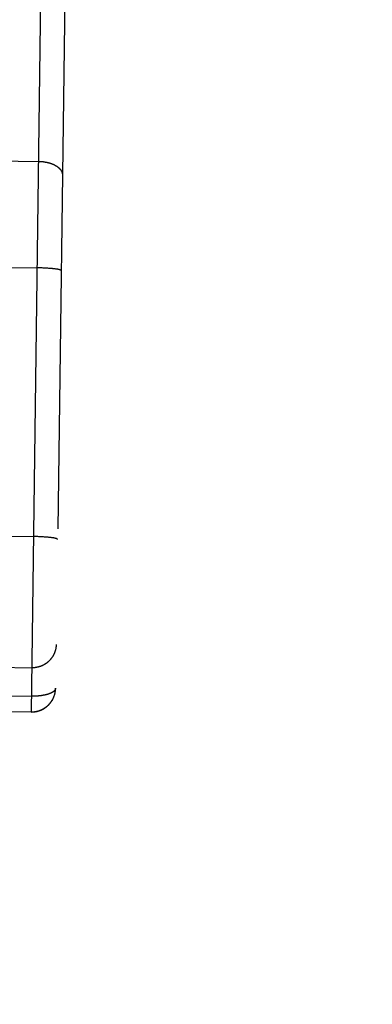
# Model space of a CAD drawing. Header units: inches. Extents: x 0 to 227, y 0 to 147.
# Tile 102 of 247: x 78.327 to 78.696, y 76.102 to 77.133. Entities that reach past the tile are written whole.
import ezdxf

# ---------------------------------------------------------------- set-up
doc = ezdxf.new("R2010")
doc.units = ezdxf.units.IN
doc.header["$LTSCALE"] = 12.466667
doc.header["$MEASUREMENT"] = 0
doc.linetypes.add('HIDDEN', pattern=[0.2, 0.1, -0.1])
doc.layers.get('0').update_dxf_attribs({"linetype": 'CONTINUOUS'})
doc.layers.add('DEFAULT_2', color=8, linetype='HIDDEN')
doc.layers.add('DIMENSIONS', color=7, linetype='CONTINUOUS')
doc.styles.get("Standard").update_dxf_attribs({"font": 'txt', "width": 0.8})
doc.dimstyles.new('DIMSTYLE_2', dxfattribs={"dimtxt": 1, "dimasz": 1.333333, "dimexe": 0.09, "dimexo": 0.07, "dimgap": 0.0375, "dimtad": 0, "dimtih": 1, "dimtoh": 1, "dimzin": 4, "dimdsep": 46, "dimtxsty": 'Standard', "dimblk": '_FILLED', "dimblk1": '_FILLED', "dimblk2": '_FILLED', "dimcen": 0.09, "dimadec": 0, "dimazin": 0, "dimtfac": 1, "dimtofl": 0, "dimtmove": 0, "dimatfit": 3, "dimldrblk": '_FILLED', "dimfxl": 0, "dimtolj": 1, "dimtzin": 4, "dimarcsym": 0})

# ---------------------------------------------------------------- blocks, each defined once
blk = doc.blocks.new('_FILLED')
at = {"color": 0, "linetype": 'ByBlock'}
blk.add_solid([(0, 0), (-1, 0.2), (-1, -0.2)], dxfattribs=at)
blk = doc.blocks.new('*D40')
at = {"layer": 'DIMENSIONS', "color": 2, "linetype": 'Continuous'}
for p, q in [((75.7948, 72.2559), (73.1281, 72.2559)), ((78.7948, 72.2559), (81.5599, 72.2559))]:
    blk.add_line(p, q, dxfattribs=at)
at = {"layer": 'DIMENSIONS', "color": 2, "linetype": 'Continuous', "xscale": 1.3333333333, "yscale": 1.3333333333, "zscale": 1.3333333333}
blk.add_blockref('_FILLED', (75.7948, 72.2559), dxfattribs=at)
at = {"layer": 'DIMENSIONS', "color": 2, "linetype": 'Continuous', "xscale": 1.3333333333, "yscale": 1.3333333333, "zscale": 1.3333333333, "rotation": 180}
blk.add_blockref('_FILLED', (78.7948, 72.2559), dxfattribs=at)
at = {"layer": 'DIMENSIONS', "color": 2, "linetype": 'Continuous', "insert": (82.0599, 72.7559), "char_height": 1, "width": 3.2, "attachment_point": 1, "line_spacing_factor": 0.9}
blk.add_mtext('3.00', dxfattribs=at)

msp = doc.modelspace()

# ---------------------------------------------------------------- linework, layer by layer
at = {"layer": 'DEFAULT_2', "color": 8, "linetype": 'HIDDEN'}
for p, q in [((78.3388, 76.4084), (78.3582, 77.872)), ((78.3829, 77.8466), (78.3641, 76.4333)), ((77.6961, 76.9933), (78.3464, 76.9846)), ((77.694, 76.8819), (78.3449, 76.8732)), ((78.346, 76.8732), (78.3449, 76.8732)), ((78.347, 76.8732), (78.346, 76.8732)), ((78.3481, 76.8731), (78.347, 76.8732)), ((78.3491, 76.8731), (78.3481, 76.8731)), ((78.3502, 76.8731), (78.3491, 76.8731)), ((78.3512, 76.873), (78.3502, 76.8731)), ((78.3522, 76.873), (78.3512, 76.873)), ((78.3532, 76.8729), (78.3522, 76.873)), ((78.3542, 76.8729), (78.3532, 76.8729)), ((78.3552, 76.8728), (78.3542, 76.8729)), ((78.3561, 76.8728), (78.3552, 76.8728)), ((78.357, 76.8727), (78.3561, 76.8728)), ((78.3579, 76.8727), (78.357, 76.8727)), ((78.3588, 76.8726), (78.3579, 76.8727)), ((78.3597, 76.8725), (78.3588, 76.8726)), ((78.3602, 76.8725), (78.3597, 76.8725)), ((78.3608, 76.8724), (78.3602, 76.8725)), ((78.3613, 76.8723), (78.3608, 76.8724)), ((78.3619, 76.8723), (78.3613, 76.8723)), ((78.3624, 76.8722), (78.3619, 76.8723)), ((78.3629, 76.8722), (78.3624, 76.8722)), ((78.3633, 76.8721), (78.3629, 76.8722)), ((78.3638, 76.8721), (78.3633, 76.8721)), ((78.3643, 76.872), (78.3638, 76.8721)), ((78.3647, 76.8719), (78.3643, 76.872)), ((78.3651, 76.8719), (78.3647, 76.8719)), ((77.6902, 76.6006), (78.3412, 76.5919)), ((78.3423, 76.5919), (78.3412, 76.5919)), ((78.3433, 76.5919), (78.3423, 76.5919)), ((78.3444, 76.5919), (78.3433, 76.5919)), ((78.3454, 76.5919), (78.3444, 76.5919)), ((78.3464, 76.5918), (78.3454, 76.5919)), ((78.3475, 76.5918), (78.3464, 76.5918)), ((78.3485, 76.5917), (78.3475, 76.5918)), ((78.3495, 76.5917), (78.3485, 76.5917)), ((78.3504, 76.5916), (78.3495, 76.5917)), ((78.3514, 76.5916), (78.3504, 76.5916)), ((78.3524, 76.5915), (78.3514, 76.5916)), ((78.3533, 76.5915), (78.3524, 76.5915)), ((78.3542, 76.5914), (78.3533, 76.5915)), ((78.3551, 76.5913), (78.3542, 76.5914)), ((78.356, 76.5912), (78.3551, 76.5913)), ((78.3565, 76.5912), (78.356, 76.5912)), ((78.3571, 76.5911), (78.3565, 76.5912)), ((78.3576, 76.5911), (78.3571, 76.5911)), ((78.3581, 76.591), (78.3576, 76.5911)), ((78.3586, 76.591), (78.3581, 76.591)), ((78.3591, 76.5909), (78.3586, 76.591)), ((78.3596, 76.5909), (78.3591, 76.5909)), ((78.3601, 76.5908), (78.3596, 76.5909)), ((78.3605, 76.5907), (78.3601, 76.5908)), ((78.361, 76.5907), (78.3605, 76.5907)), ((78.3614, 76.5906), (78.361, 76.5907)), ((77.6894, 76.4632), (78.3394, 76.4546)), ((78.092, 76.4281), (78.3393, 76.4248)), ((78.3618, 76.423), (78.362, 76.4235)), ((78.362, 76.4234), (78.3621, 76.4238)), ((78.3621, 76.4237), (78.3623, 76.4241)), ((78.3622, 76.424), (78.3624, 76.4245)), ((78.3624, 76.4243), (78.3625, 76.4248)), ((78.3625, 76.4247), (78.3626, 76.4251)), ((78.3626, 76.425), (78.3627, 76.4254)), ((78.3627, 76.4253), (78.3629, 76.4258)), ((78.3628, 76.4257), (78.363, 76.4261)), ((78.3629, 76.426), (78.3631, 76.4264)), ((78.363, 76.4263), (78.3632, 76.4268)), ((78.3631, 76.4267), (78.3633, 76.4271)), ((78.3632, 76.427), (78.3633, 76.4274)), ((78.3633, 76.4273), (78.3634, 76.4278)), ((78.3634, 76.4277), (78.3635, 76.4281)), ((78.3635, 76.428), (78.3636, 76.4284)), ((78.3636, 76.4287), (78.3637, 76.4291)), ((78.3636, 76.4284), (78.3636, 76.4288)), ((78.3637, 76.4291), (78.3638, 76.4295)), ((78.3638, 76.4298), (78.3639, 76.4302)), ((78.3638, 76.4294), (78.3638, 76.4298)), ((78.3638, 76.4295), (78.3638, 76.4298)), ((78.3639, 76.4301), (78.3639, 76.4305)), ((78.0718, 76.412), (78.3388, 76.4085))]:
    msp.add_line(p, q, dxfattribs=at)
for points in [[(78.3464, 76.9846), (78.3468, 76.9846), (78.3471, 76.9846), (78.3475, 76.9846), (78.3478, 76.9846), (78.3482, 76.9846), (78.3485, 76.9846), (78.3489, 76.9845), (78.3492, 76.9845), (78.3496, 76.9845), (78.3499, 76.9845), (78.3503, 76.9844), (78.3506, 76.9844), (78.351, 76.9844), (78.3513, 76.9843), (78.3516, 76.9843), (78.352, 76.9842), (78.3523, 76.9842), (78.3527, 76.9841), (78.353, 76.9841), (78.3533, 76.984), (78.3537, 76.984), (78.354, 76.9839), (78.3543, 76.9838), (78.3547, 76.9838), (78.355, 76.9837), (78.3553, 76.9836), (78.3557, 76.9835), (78.356, 76.9835), (78.3563, 76.9834), (78.3566, 76.9833), (78.3569, 76.9832), (78.3573, 76.9831), (78.3576, 76.983), (78.3579, 76.983), (78.3582, 76.9829), (78.3585, 76.9828), (78.3588, 76.9827), (78.3591, 76.9826), (78.3594, 76.9825), (78.3597, 76.9824), (78.36, 76.9822), (78.3603, 76.9821), (78.3606, 76.982), (78.3609, 76.9819), (78.3611, 76.9818), (78.3614, 76.9817), (78.3617, 76.9816), (78.362, 76.9814), (78.3622, 76.9813), (78.3625, 76.9812), (78.3628, 76.9811), (78.363, 76.9809), (78.3633, 76.9808), (78.3636, 76.9807), (78.3638, 76.9805), (78.364, 76.9804), (78.3643, 76.9802), (78.3645, 76.9801), (78.3648, 76.9799), (78.365, 76.9798), (78.3652, 76.9797), (78.3655, 76.9795), (78.3657, 76.9794), (78.3659, 76.9792), (78.3661, 76.979), (78.3663, 76.9789), (78.3665, 76.9787), (78.3667, 76.9786), (78.3669, 76.9784), (78.3671, 76.9783), (78.3673, 76.9781), (78.3675, 76.9779), (78.3677, 76.9778), (78.3679, 76.9776), (78.368, 76.9774), (78.3682, 76.9772), (78.3684, 76.9771), (78.3685, 76.9769), (78.3687, 76.9767), (78.3688, 76.9766), (78.369, 76.9764), (78.3691, 76.9762), (78.3693, 76.976), (78.3694, 76.9758), (78.3695, 76.9757), (78.3697, 76.9755), (78.3698, 76.9753), (78.3699, 76.9751), (78.37, 76.9749), (78.3701, 76.9747), (78.3702, 76.9746), (78.3703, 76.9744), (78.3704, 76.9742), (78.3705, 76.974), (78.3706, 76.9738), (78.3707, 76.9736), (78.3707, 76.9734), (78.3708, 76.9732), (78.3709, 76.9731), (78.3709, 76.9729), (78.371, 76.9727), (78.371, 76.9725), (78.3711, 76.9723), (78.3711, 76.9721), (78.3711, 76.9719), (78.3712, 76.9717), (78.3712, 76.9715), (78.3712, 76.9713), (78.3712, 76.9711), (78.3712, 76.9709), (78.3712, 76.9707), (78.3712, 76.9706)], [(78.3699, 76.8703), (78.3699, 76.8703), (78.3699, 76.8703), (78.3699, 76.8704), (78.3699, 76.8704), (78.3699, 76.8704), (78.3698, 76.8705), (78.3698, 76.8705), (78.3698, 76.8706), (78.3697, 76.8706), (78.3697, 76.8706), (78.3696, 76.8707), (78.3696, 76.8707), (78.3695, 76.8707), (78.3694, 76.8708), (78.3694, 76.8708), (78.3693, 76.8708), (78.3692, 76.8709), (78.3691, 76.8709), (78.369, 76.871), (78.3689, 76.871), (78.3688, 76.871), (78.3687, 76.8711), (78.3686, 76.8711), (78.3685, 76.8711), (78.3684, 76.8712), (78.3683, 76.8712), (78.3682, 76.8712), (78.368, 76.8713), (78.3679, 76.8713), (78.3677, 76.8714), (78.3676, 76.8714), (78.3674, 76.8714), (78.3673, 76.8715), (78.3671, 76.8715), (78.367, 76.8715), (78.3668, 76.8716), (78.3666, 76.8716), (78.3665, 76.8716), (78.3663, 76.8717), (78.3661, 76.8717), (78.3659, 76.8717), (78.3657, 76.8718), (78.3655, 76.8718), (78.3651, 76.8719)], [(78.3662, 76.589), (78.3662, 76.589), (78.3662, 76.5891), (78.3662, 76.5891), (78.3661, 76.5891), (78.3661, 76.5892), (78.3661, 76.5892), (78.3661, 76.5893), (78.366, 76.5893), (78.366, 76.5893), (78.3659, 76.5894), (78.3659, 76.5894), (78.3658, 76.5894), (78.3658, 76.5895), (78.3657, 76.5895), (78.3656, 76.5896), (78.3656, 76.5896), (78.3655, 76.5896), (78.3654, 76.5897), (78.3653, 76.5897), (78.3652, 76.5897), (78.3651, 76.5898), (78.365, 76.5898), (78.3649, 76.5898), (78.3648, 76.5899), (78.3647, 76.5899), (78.3645, 76.59), (78.3644, 76.59), (78.3643, 76.59), (78.3641, 76.5901), (78.364, 76.5901), (78.3639, 76.5901), (78.3637, 76.5902), (78.3636, 76.5902), (78.3634, 76.5902), (78.3632, 76.5903), (78.3631, 76.5903), (78.3629, 76.5903), (78.3627, 76.5904), (78.3625, 76.5904), (78.3624, 76.5904), (78.3622, 76.5905), (78.362, 76.5905), (78.3618, 76.5905), (78.3614, 76.5906)], [(78.3647, 76.4791), (78.3647, 76.4788), (78.3647, 76.4784), (78.3647, 76.4781), (78.3647, 76.4777), (78.3646, 76.4774), (78.3646, 76.477), (78.3646, 76.4767), (78.3645, 76.4763), (78.3645, 76.476), (78.3644, 76.4756), (78.3644, 76.4753), (78.3643, 76.4749), (78.3642, 76.4746), (78.3642, 76.4743), (78.3641, 76.4739), (78.364, 76.4736), (78.3639, 76.4732), (78.3638, 76.4729), (78.3637, 76.4726), (78.3636, 76.4722), (78.3635, 76.4719), (78.3634, 76.4716), (78.3633, 76.4712), (78.3632, 76.4709), (78.3631, 76.4706), (78.363, 76.4703), (78.3628, 76.4699), (78.3627, 76.4696), (78.3625, 76.4693), (78.3624, 76.469), (78.3622, 76.4687), (78.3621, 76.4684), (78.3619, 76.468), (78.3618, 76.4677), (78.3616, 76.4674), (78.3614, 76.4671), (78.3613, 76.4668), (78.3611, 76.4665), (78.3609, 76.4662), (78.3607, 76.4659), (78.3605, 76.4656), (78.3603, 76.4653), (78.3601, 76.4651), (78.3599, 76.4648), (78.3597, 76.4645), (78.3595, 76.4642), (78.3593, 76.4639), (78.3591, 76.4637), (78.3588, 76.4634), (78.3586, 76.4631), (78.3584, 76.4629), (78.3581, 76.4626), (78.3579, 76.4624), (78.3577, 76.4621), (78.3574, 76.4619), (78.3572, 76.4616), (78.3569, 76.4614), (78.3566, 76.4611), (78.3564, 76.4609), (78.3561, 76.4607), (78.3559, 76.4605), (78.3556, 76.4602), (78.3553, 76.46), (78.355, 76.4598), (78.3548, 76.4596), (78.3545, 76.4594), (78.3542, 76.4592), (78.3539, 76.459), (78.3536, 76.4588), (78.3533, 76.4586), (78.353, 76.4584), (78.3527, 76.4582), (78.3524, 76.458), (78.3521, 76.4579), (78.3518, 76.4577), (78.3515, 76.4575), (78.3512, 76.4574), (78.3509, 76.4572), (78.3506, 76.457), (78.3503, 76.4569), (78.3499, 76.4567), (78.3496, 76.4566), (78.3493, 76.4565), (78.349, 76.4563), (78.3487, 76.4562), (78.3483, 76.4561), (78.348, 76.456), (78.3477, 76.4559), (78.3473, 76.4558), (78.347, 76.4556), (78.3467, 76.4556), (78.3463, 76.4555), (78.346, 76.4554), (78.3456, 76.4553), (78.3453, 76.4552), (78.345, 76.4551), (78.3446, 76.4551), (78.3443, 76.455), (78.3439, 76.4549), (78.3436, 76.4549), (78.3432, 76.4548), (78.3429, 76.4548), (78.3425, 76.4547), (78.3422, 76.4547), (78.3418, 76.4547), (78.3415, 76.4546), (78.3411, 76.4546), (78.3408, 76.4546), (78.3404, 76.4546), (78.3401, 76.4546), (78.3397, 76.4546), (78.3394, 76.4546)], [(78.3641, 76.4333), (78.3641, 76.4331), (78.3641, 76.433), (78.3641, 76.4329), (78.3641, 76.4328), (78.364, 76.4327), (78.364, 76.4325), (78.364, 76.4324), (78.3639, 76.4323), (78.3639, 76.4322), (78.3639, 76.4321), (78.3638, 76.4319), (78.3637, 76.4318), (78.3637, 76.4317), (78.3636, 76.4316), (78.3635, 76.4315), (78.3635, 76.4314), (78.3634, 76.4312), (78.3633, 76.4311), (78.3632, 76.431), (78.3631, 76.4309), (78.363, 76.4308), (78.3629, 76.4307), (78.3628, 76.4305), (78.3627, 76.4304), (78.3626, 76.4303), (78.3625, 76.4302), (78.3623, 76.4301), (78.3622, 76.43), (78.3621, 76.4299), (78.3619, 76.4298), (78.3618, 76.4296), (78.3617, 76.4295), (78.3615, 76.4294), (78.3613, 76.4293), (78.3612, 76.4292), (78.361, 76.4291), (78.3609, 76.429), (78.3607, 76.4289), (78.3605, 76.4288), (78.3603, 76.4287), (78.3601, 76.4286), (78.36, 76.4285), (78.3598, 76.4284), (78.3596, 76.4283), (78.3594, 76.4282), (78.3592, 76.4281), (78.3589, 76.428), (78.3587, 76.4279), (78.3585, 76.4278), (78.3583, 76.4277), (78.3581, 76.4277), (78.3579, 76.4276), (78.3576, 76.4275), (78.3574, 76.4274), (78.3572, 76.4273), (78.3569, 76.4272), (78.3567, 76.4271), (78.3564, 76.4271), (78.3562, 76.427), (78.3559, 76.4269), (78.3557, 76.4268), (78.3554, 76.4267), (78.3551, 76.4267), (78.3549, 76.4266), (78.3546, 76.4265), (78.3543, 76.4264), (78.3541, 76.4264), (78.3538, 76.4263), (78.3535, 76.4262), (78.3532, 76.4262), (78.3529, 76.4261), (78.3527, 76.4261), (78.3524, 76.426), (78.3521, 76.4259), (78.3518, 76.4259), (78.3515, 76.4258), (78.3512, 76.4258), (78.3509, 76.4257), (78.3506, 76.4256), (78.3503, 76.4256), (78.35, 76.4255), (78.3496, 76.4255), (78.3493, 76.4255), (78.349, 76.4254), (78.3487, 76.4254), (78.3484, 76.4253), (78.3481, 76.4253), (78.3477, 76.4252), (78.3474, 76.4252), (78.3471, 76.4252), (78.3468, 76.4251), (78.3464, 76.4251), (78.3461, 76.4251), (78.3458, 76.425), (78.3454, 76.425), (78.3451, 76.425), (78.3448, 76.425), (78.3444, 76.4249), (78.3441, 76.4249), (78.3438, 76.4249), (78.3434, 76.4249), (78.3431, 76.4249), (78.3428, 76.4249), (78.3424, 76.4248), (78.3421, 76.4248), (78.3417, 76.4248), (78.3414, 76.4248), (78.341, 76.4248), (78.3407, 76.4248), (78.3404, 76.4248), (78.34, 76.4248), (78.3397, 76.4248), (78.3393, 76.4248)], [(78.3639, 76.4305), (78.364, 76.4308), (78.364, 76.4312), (78.364, 76.4315), (78.364, 76.4319), (78.3641, 76.4322), (78.3641, 76.4326), (78.3641, 76.4329), (78.3641, 76.4333)], [(78.3388, 76.4084), (78.339, 76.4083), (78.3393, 76.4083), (78.3396, 76.4084), (78.3399, 76.4084), (78.3402, 76.4084), (78.3405, 76.4084), (78.3408, 76.4084), (78.3411, 76.4084), (78.3414, 76.4085), (78.3417, 76.4085), (78.342, 76.4085), (78.3423, 76.4086), (78.3426, 76.4086), (78.3429, 76.4086), (78.3432, 76.4087), (78.3435, 76.4087), (78.3438, 76.4088), (78.3441, 76.4089), (78.3444, 76.4089), (78.3447, 76.409), (78.345, 76.4091), (78.3453, 76.4091), (78.3457, 76.4092), (78.346, 76.4093), (78.3463, 76.4094), (78.3467, 76.4095), (78.347, 76.4096), (78.3473, 76.4098), (78.3476, 76.4099), (78.348, 76.41), (78.3483, 76.4101), (78.3486, 76.4102), (78.3489, 76.4104), (78.3492, 76.4105), (78.3496, 76.4107), (78.3499, 76.4108), (78.3502, 76.411), (78.3505, 76.4111), (78.3508, 76.4113), (78.3511, 76.4114), (78.3514, 76.4116), (78.3517, 76.4118), (78.352, 76.412), (78.3523, 76.4122), (78.3526, 76.4123), (78.3529, 76.4125), (78.3532, 76.4127), (78.3535, 76.4129), (78.3537, 76.4131), (78.354, 76.4133), (78.3543, 76.4135), (78.3546, 76.4138), (78.3548, 76.414), (78.3551, 76.4142), (78.3554, 76.4144), (78.3556, 76.4146), (78.3559, 76.4149), (78.3561, 76.4151), (78.3564, 76.4154), (78.3566, 76.4156), (78.3569, 76.4158), (78.3571, 76.4161), (78.3574, 76.4164), (78.3576, 76.4166), (78.3578, 76.4169), (78.3581, 76.4171), (78.3583, 76.4174), (78.3585, 76.4177), (78.3587, 76.4179), (78.3589, 76.4182), (78.3591, 76.4185), (78.3594, 76.4188), (78.3596, 76.4191), (78.3598, 76.4194), (78.3599, 76.4197), (78.3601, 76.4199), (78.3603, 76.4202), (78.3605, 76.4205), (78.3607, 76.4208), (78.3609, 76.4212), (78.361, 76.4215), (78.3612, 76.4218), (78.3614, 76.4221), (78.3615, 76.4224), (78.3617, 76.4227), (78.3619, 76.4232)], [(78.3388, 76.4085), (78.3391, 76.4085), (78.3395, 76.4085), (78.3398, 76.4085), (78.3401, 76.4085), (78.3405, 76.4085), (78.3408, 76.4085), (78.3412, 76.4086), (78.3415, 76.4086), (78.3419, 76.4086), (78.3422, 76.4087), (78.3425, 76.4087), (78.3429, 76.4088), (78.3432, 76.4088), (78.3436, 76.4089), (78.3439, 76.4089), (78.3442, 76.409), (78.3446, 76.4091), (78.3449, 76.4092), (78.3452, 76.4092), (78.3456, 76.4093), (78.3459, 76.4094), (78.3462, 76.4095), (78.3466, 76.4096), (78.3469, 76.4097), (78.3472, 76.4098), (78.3475, 76.4099), (78.3479, 76.4101), (78.3482, 76.4102), (78.3485, 76.4103), (78.3488, 76.4104), (78.3491, 76.4106), (78.3494, 76.4107), (78.3498, 76.4109), (78.3501, 76.411), (78.3504, 76.4112), (78.3507, 76.4113), (78.351, 76.4115), (78.3513, 76.4117), (78.3516, 76.4118), (78.3519, 76.412), (78.3522, 76.4122), (78.3525, 76.4124), (78.3528, 76.4125), (78.353, 76.4127), (78.3533, 76.4129), (78.3536, 76.4131), (78.3539, 76.4133), (78.3542, 76.4135), (78.3544, 76.4138), (78.3547, 76.414), (78.355, 76.4142), (78.3552, 76.4144), (78.3555, 76.4146), (78.3558, 76.4149), (78.356, 76.4151), (78.3563, 76.4153), (78.3565, 76.4156), (78.3568, 76.4158), (78.357, 76.4161), (78.3572, 76.4163), (78.3575, 76.4166), (78.3577, 76.4168), (78.3579, 76.4171), (78.3582, 76.4173), (78.3584, 76.4176), (78.3586, 76.4179), (78.3588, 76.4181), (78.359, 76.4184), (78.3592, 76.4187), (78.3594, 76.419), (78.3596, 76.4193), (78.3598, 76.4195), (78.36, 76.4198), (78.3602, 76.4201), (78.3604, 76.4204), (78.3606, 76.4207), (78.3607, 76.421), (78.3609, 76.4213), (78.3611, 76.4216), (78.3612, 76.4219), (78.3614, 76.4222), (78.3616, 76.4225), (78.3617, 76.4229)], [(78.0718, 76.412), (78.0721, 76.412), (78.0725, 76.4119), (78.0728, 76.4119), (78.0732, 76.4119), (78.0735, 76.4119), (78.0739, 76.4119), (78.3388, 76.4084)]]:
    msp.add_lwpolyline(points, dxfattribs=at)

# ---------------------------------------------------------------- dimensions: what is measured, and where the dimension line sits
at = {"layer": 'DIMENSIONS', "color": 2, "linetype": 'Continuous'}
dim = msp.add_linear_dim(base=(75.7948, 72.2559), p1=(78.7948, 77.0565), p2=(75.7948, 77.2288), angle=180, dimstyle='DIMSTYLE_2', dxfattribs=at)
dim.commit()
dim.dimension.update_dxf_attribs({"geometry": '*D40', "text_midpoint": (83.6599, 72.2559), "dimtype": 160})

doc.saveas('drawing.dxf')
